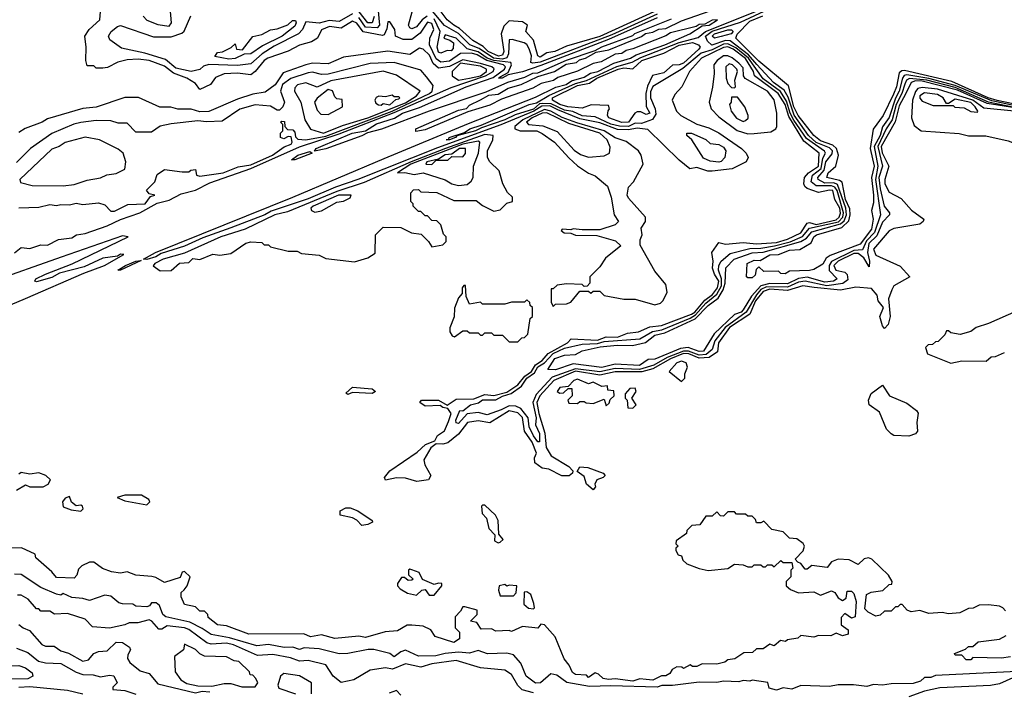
# Model space of a CAD drawing. Extents: x 2668140 to 2765664, y 823621 to 955240.
# Tile 20 of 256: x 2691689 to 2696147, y 847887 to 850929. Entities that reach past the tile are written whole.
import ezdxf

# ---------------------------------------------------------------- set-up
doc = ezdxf.new("R2010")
doc.units = 0

msp = doc.modelspace()

# ---------------------------------------------------------------- linework, layer by layer
at = {"layer": '0CON02XD'}
for points in [[(2695701.8, 850595), (2695670.7, 850539.3), (2695652.9, 850467.1), (2695590, 850355), (2695594.4, 850325.6), (2695624, 850265), (2695606.7, 850205), (2695606.7, 850185), (2695625, 850147.5), (2695679.3, 850119.3), (2695727, 850067), (2695782.5, 850025), (2695780, 850015), (2695765, 850003.3), (2695647, 849983), (2695625, 849972.5), (2695555, 849890), (2695565, 849862.5), (2695675, 849812.5), (2695720, 849765), (2695647, 849723), (2695637.5, 849705), (2695622.5, 849665), (2695630.8, 849585), (2695621.7, 849548.3), (2695605, 849530), (2695595, 849542.5), (2695583.3, 849585), (2695600, 849625), (2695575.8, 849655), (2695572, 849682), (2695545, 849710.8), (2695475, 849718), (2695405.8, 849704.2), (2695285.6, 849715.6), (2695235, 849723.3), (2695165, 849702.7), (2695085, 849708.5), (2695055, 849697.5), (2695021.2, 849655), (2694994.6, 849595.4), (2694902.5, 849535), (2694853.1, 849465), (2694848, 849425), (2694811.1, 849398.9), (2694765, 849395.3), (2694718, 849415), (2694695, 849417.4), (2694635, 849393.4), (2694555, 849347.5), (2694505.8, 849334.2), (2694385.3, 849334.7), (2694315, 849319.2), (2694205, 849336.4), (2694107.1, 849295), (2694043.5, 849225), (2694030.9, 849195), (2694038.8, 849145), (2694066.6, 849056.6), (2694072, 848992), (2694095, 848954), (2694175.8, 848905.8), (2694193.3, 848885), (2694192.5, 848875), (2694176.4, 848863.6), (2694143.6, 848863.6), (2694085, 848892.5), (2694055, 848897.5), (2694021.7, 848921.7), (2694020, 848945), (2694028.8, 848965), (2694008.6, 849015), (2693974.2, 849065), (2693965, 849126.7), (2693945, 849148.6), (2693905, 849156.7), (2693817, 849103), (2693765, 849111.4), (2693716.7, 849105), (2693675, 849052), (2693627.5, 849012.5), (2693605, 849006.2), (2693575, 849007.5), (2693550.6, 848989.4), (2693518, 848935), (2693522.9, 848912.9), (2693550, 848865), (2693540, 848845), (2693487, 848837), (2693435, 848852.5), (2693395, 848853.3), (2693345, 848843.3), (2693340, 848855), (2693365, 848885.8), (2693489.1, 848970.9), (2693526.7, 849005), (2693568.3, 849021.7), (2693580, 849045), (2693613, 849067), (2693630.6, 849109.4), (2693642.9, 849145), (2693628, 849168), (2693605, 849172.9), (2693592.3, 849182.3), (2693525, 849177.8), (2693500, 849195), (2693507.5, 849205), (2693585, 849206.2), (2693625, 849182.5), (2693665, 849210), (2693745, 849211.1), (2693795, 849231.5), (2693835, 849227.5), (2693895, 849242.5), (2693945, 849275.6), (2693975.5, 849315), (2694006.4, 849335), (2694024.7, 849365.3), (2694055, 849385.6), (2694082.2, 849417.8), (2694168.8, 849465), (2694186, 849484), (2694305, 849477.8), (2694345, 849491.9), (2694395, 849490.6), (2694440.7, 849509.3), (2694490, 849515), (2694542.5, 849537.5), (2694594.1, 849544.1), (2694730, 849595), (2694745.2, 849604.8), (2694790.7, 849659.2), (2694825.5, 849685), (2694848.8, 849715), (2694854.5, 849745), (2694835, 849776.2), (2694825.9, 849804.1), (2694828.8, 849835), (2694822.5, 849875), (2694855, 849920), (2694885, 849912.5), (2694965, 849920), (2695025, 849913.3), (2695115, 849920), (2695165.3, 849934.7), (2695225, 849963.1), (2695255, 850007.5), (2695265, 850010.8), (2695295, 850000.8), (2695385, 850023.2), (2695399.1, 850035), (2695405, 850052.5), (2695401.8, 850075), (2695380, 850115), (2695370, 850155), (2695355, 850157.1), (2695305, 850145.8), (2695254.2, 850164.2), (2695243.9, 850173.9), (2695238.8, 850185), (2695242.5, 850215), (2695260.8, 850235), (2695305.4, 850265), (2695308.1, 850325), (2695239.5, 850379.5), (2695171, 850491), (2695155.2, 850545.2), (2695123.2, 850595), (2695015.8, 850675), (2695011.9, 850695), (2694975, 850753.1), (2694919.4, 850795), (2694895, 850806.1), (2694875, 850803.8), (2694776.2, 850755), (2694721.2, 850695), (2694687.5, 850625), (2694655, 850590), (2694642.5, 850565), (2694662.5, 850515), (2694682.5, 850495), (2694755, 850456), (2694808.8, 850438.8), (2694855, 850416), (2694957.5, 850345), (2694977.5, 850325), (2694987.5, 850305), (2694977.5, 850285), (2694915, 850254), (2694825, 850243.3), (2694805, 850243.3), (2694755, 850260), (2694723.6, 850253.6), (2694675, 850292.5), (2694532.5, 850432.5), (2694485, 850438.1), (2694445, 850430.8), (2694395, 850432.1), (2694315, 850462.3), (2694225, 850480.7), (2694125, 850521.2), (2694088.7, 850538.7), (2694052.6, 850537.4), (2694017.3, 850515), (2693866.9, 850453.1), (2693580.9, 850349.1), (2693219.2, 850205), (2693119, 850171), (2692995, 850117.5), (2692828, 850062), (2692799.2, 850045), (2692645, 849985.6), (2692518.5, 849941.5), (2692435, 849904), (2692329.7, 849870.3), (2692305, 849854.7), (2692265, 849843.3), (2692250, 849845), (2692303.8, 849875), (2692925, 850125.6), (2693339.3, 850300.7), (2693720.6, 850459.4), (2694025, 850578), (2694116.6, 850623.4), (2694162.5, 850635), (2694187.8, 850652.2), (2694245, 850669.2), (2694272.9, 850687.1), (2694306.7, 850695), (2694378.3, 850731.7), (2694455, 850754.4), (2694480.3, 850769.7), (2694610, 850815), (2694722.5, 850865), (2694778.3, 850901.7), (2694810, 850905), (2694848.3, 850928.3), (2694825, 850926.7), (2694791.7, 850908.3), (2694765, 850906.7), (2694751.7, 850898.3), (2694635, 850870), (2694615, 850856.7), (2694465, 850796.7), (2694435, 850790), (2694415, 850776.7), (2694385, 850772.5), (2694321.7, 850738.3), (2694285, 850730), (2694213.9, 850696.1), (2694125, 850666.7), (2694106, 850654), (2694050.5, 850639.5), (2694011.7, 850618.3), (2693870.5, 850569.5), (2693817.3, 850542.7), (2693718.3, 850511.7), (2693525, 850430), (2693482.5, 850422.5), (2693482.5, 850435), (2693675, 850520), (2693712.5, 850527.5), (2693725, 850542.5), (2693775, 850566.7), (2693813, 850587), (2693855, 850592.5), (2693901.2, 850618.8), (2693960, 850635), (2694035, 850672.5), (2694110, 850695), (2694163, 850727), (2694210, 850735), (2694223, 850747), (2694250, 850755), (2694298.3, 850781.7), (2694357, 850793), (2694505, 850853.3), (2694523, 850867), (2694555, 850873.3), (2694583, 850887), (2694615, 850890), (2694685, 850923.3), (2694975, 851026.7)], [(2694638, 850932), (2694472.5, 850865), (2694463.6, 850856.4), (2694322.5, 850805), (2694292.5, 850787.5), (2694162.5, 850745), (2694033.3, 850686.7), (2694010, 850685), (2693975, 850666.7), (2693897.5, 850645), (2693798.8, 850601.2), (2693542.5, 850515), (2693327.4, 850432.6), (2693263, 850417), (2693237.6, 850402.4), (2693075, 850344.2), (2693023, 850333), (2693031.2, 850345), (2693052.5, 850355), (2693194, 850415), (2693254.3, 850425.7), (2693305, 850457.2), (2693386.3, 850483.7), (2693422.5, 850505), (2693498.8, 850531.2), (2693710.8, 850625), (2693832.5, 850667.5), (2693884.4, 850705), (2693887.8, 850715), (2693880, 850725), (2693803.6, 850743.6), (2693760.4, 850770.4), (2693735, 850777.5), (2693685, 850775.7), (2693635, 850741.8), (2693595, 850736.5), (2693575, 850751.5), (2693544.3, 850815), (2693545.6, 850845), (2693564.4, 850885), (2693555, 850912), (2693535, 850917.5), (2693501.7, 850868.3), (2693465, 850839.2), (2693425, 850838.8), (2693390, 850855), (2693387.5, 850885), (2693365, 850920), (2693355, 850920), (2693351.7, 850888.3), (2693338.8, 850861.2), (2693332, 850858), (2693244.4, 850874.4), (2693215, 850913.8), (2693195, 850922), (2693145, 850890.6), (2693091.7, 850898.3), (2693055, 850882.5), (2693037.5, 850845), (2693010.7, 850829.3), (2692955, 850813.3), (2692905, 850786.7), (2692812.5, 850755), (2692796.1, 850743.9), (2692755, 850693.8), (2692735, 850680), (2692675, 850686.2), (2692615, 850683.3), (2692575, 850667.5), (2692552.5, 850635), (2692505, 850613.3), (2692485, 850640), (2692445, 850663.8), (2692385, 850687.5), (2692345, 850718), (2692275, 850744), (2692225, 850750), (2692175, 850747.5), (2692133, 850737), (2692087, 850713), (2692065, 850710), (2692035, 850710), (2692025, 850720), (2691995, 850720), (2691987.5, 850745), (2691990, 850805), (2691983.3, 850855), (2692003.3, 850885), (2692052, 850928), (2692054.2, 850965.8)], [(2692247.5, 850945), (2692265, 850927.5), (2692315, 850906.7), (2692365, 850900), (2692376.2, 850915), (2692370, 850985)], [(2693311.1, 850985), (2693317.5, 850905), (2693307, 850893), (2693255, 850895.6), (2693225, 850939.2)], [(2693294.2, 850944.2), (2693285, 850914.3), (2693264.6, 850914.6), (2693225.3, 850965.3)], [(2693533.3, 850945), (2693510.9, 850929.1), (2693485, 850897.5), (2693465, 850887.5), (2693455, 850892.5), (2693450, 850905), (2693465.8, 850964.2)], [(2694575, 850953.8), (2694369.5, 850860.5), (2694045, 850736.4), (2694011.7, 850731.7), (2694003.3, 850735), (2694005.7, 850765), (2693995, 850797.5), (2693985, 850816.7), (2693972.5, 850825), (2693919.3, 850839.3), (2693905, 850837.5), (2693902.2, 850775), (2693893.8, 850756.2), (2693875, 850749.7), (2693834.2, 850755), (2693768.5, 850798.5), (2693727.5, 850815), (2693675, 850866.9), (2693612.9, 850902.9), (2693558, 850968)], [(2694577, 850973), (2694315, 850853.5), (2694165, 850808.8), (2694112.5, 850785), (2694075, 850778.8), (2694045, 850760), (2694034.3, 850765), (2694015.7, 850835.7), (2693980, 850875), (2693987.5, 850905), (2693965, 850920), (2693905, 850923.8), (2693880.3, 850899.7), (2693868.6, 850865), (2693881.4, 850785), (2693875, 850768.8), (2693856.2, 850763.8), (2693810, 850785), (2693787.5, 850807.5), (2693740, 850835), (2693679.5, 850889.5), (2693655, 850904.2), (2693625, 850928.8), (2693578.9, 850988.9)], [(2696295, 850510.7), (2696076.2, 850556.2), (2695925, 850622.2), (2695795.5, 850655.5), (2695717.1, 850662.9), (2695704.7, 850655.3), (2695697.3, 850637.3), (2695683.8, 850595), (2695656.9, 850545), (2695639.6, 850475), (2695612.5, 850435), (2695573.8, 850355), (2695595.6, 850265), (2695578.5, 850215), (2695585, 850162.5), (2695602.9, 850085), (2695626.7, 850055), (2695626.7, 850045), (2695595, 850012), (2695570.4, 849949.6), (2695532.9, 849915), (2695527.3, 849875), (2695537.1, 849835), (2695535, 849810), (2695510.9, 849850.9), (2695485, 849870.4), (2695465, 849870.7), (2695394.3, 849835), (2695374.4, 849815), (2695384.6, 849794.6), (2695425.5, 849785.5), (2695436.2, 849775), (2695438.6, 849751.4), (2695415.5, 849734.5), (2695344, 849724), (2695244.6, 849745.4), (2695215, 849739.6), (2695165, 849717.5), (2695070.9, 849719.2), (2695045, 849707.1), (2695025, 849682.5), (2694978.9, 849605), (2694882.5, 849535), (2694835.6, 849475), (2694824.3, 849435), (2694797.7, 849412.3), (2694765, 849408.9), (2694717.7, 849427.8), (2694695, 849428.2), (2694621, 849399), (2694560, 849365), (2694495.2, 849344.7), (2694385, 849349.2), (2694315, 849333.9), (2694205, 849348), (2694100.3, 849309.7), (2694028, 849232), (2694011.9, 849195), (2694026.7, 849125), (2694023.9, 849093.9), (2694042.5, 849055), (2694042.5, 849017.5), (2694035, 849016.7), (2694014.6, 849044.6), (2693996.2, 849085), (2693991.4, 849125), (2693958, 849168), (2693935, 849178.1), (2693905, 849180), (2693868.5, 849161.5), (2693805, 849140), (2693765, 849150), (2693715, 849143.3), (2693675, 849100), (2693665, 849102.5), (2693664, 849115), (2693681.7, 849158.3), (2693695, 849157.5), (2693730, 849185), (2693766.9, 849193.1), (2693785, 849206.7), (2693845, 849207.1), (2693875, 849224.5), (2693914.7, 849235.3), (2693961.1, 849268.9), (2693985.6, 849305), (2694020.3, 849329.7), (2694035, 849356.5), (2694065.3, 849374.7), (2694105, 849417.7), (2694155, 849441.5), (2694235, 849460), (2694305, 849461.8), (2694335, 849470.9), (2694497, 849483), (2694553.9, 849516.1), (2694595.9, 849524.1), (2694725, 849576.9), (2694748.5, 849591.5), (2694795.5, 849645), (2694845, 849685.6), (2694866.7, 849723.3), (2694866.9, 849755), (2694853.1, 849795), (2694854.5, 849815.5), (2694864.5, 849835.5), (2694905, 849870.8), (2694995, 849892.2), (2695045, 849893.5), (2695105.9, 849904.1), (2695177, 849923), (2695233.4, 849946.6), (2695265, 849984.4), (2695396.1, 850013.9), (2695415.2, 850034.8), (2695419.3, 850055), (2695389.6, 850155), (2695380, 850170), (2695365, 850176.7), (2695295, 850177.1), (2695272.9, 850195), (2695278.6, 850225), (2695317.3, 850255), (2695325, 850301.2), (2695337.5, 850325), (2695333.2, 850333.2), (2695251.1, 850391.1), (2695194, 850474), (2695177.3, 850505), (2695160.4, 850560.4), (2695133.7, 850603.7), (2695055, 850661.4), (2694988.9, 850755), (2694931.7, 850801.7), (2694895, 850820.4), (2694875, 850818), (2694825, 850793.1), (2694775, 850776.9), (2694691.7, 850708.3), (2694555, 850626), (2694545, 850602.5), (2694544.5, 850575), (2694565.8, 850525), (2694568.6, 850501.4), (2694553.4, 850476.6), (2694505, 850459.4), (2694475, 850460), (2694445, 850444.7), (2694405, 850446.4), (2694365, 850456.4), (2694295, 850489.2), (2694235.6, 850494.4), (2694192.7, 850512.7), (2694155, 850519.2), (2694095, 850548.7), (2694055, 850550), (2694042.5, 850547.5), (2694015, 850524.2), (2693931.5, 850498.5), (2693886.2, 850475), (2693780.3, 850439.7), (2693753.3, 850425), (2693667.5, 850402.5), (2693662.5, 850395), (2693635.4, 850384.6), (2693620, 850385), (2693631.7, 850388.3), (2693633.3, 850395), (2693702.5, 850417.5), (2693726.7, 850435), (2693778.8, 850451.2), (2693995, 850544.4), (2694028.1, 850551.9), (2694085, 850586.2), (2694205, 850640.7), (2694255, 850653.8), (2694392.6, 850717.4), (2694462.5, 850737.5), (2694501.7, 850758.3), (2694674.2, 850825.8), (2694760.8, 850849.2), (2694794.1, 850875.9), (2695092.9, 850995)], [(2696295, 850518.3), (2696090.9, 850560.9), (2695925, 850631.4), (2695805, 850662.5), (2695705, 850680), (2695693.2, 850676.8), (2695686.7, 850665), (2695671.2, 850605), (2695655, 850574.3), (2695625, 850486.2), (2695595.4, 850444.6), (2695584.4, 850405), (2695557.7, 850355), (2695574.6, 850265), (2695563.1, 850205), (2695587.1, 850045), (2695560, 849965), (2695522.7, 849927.2), (2695505, 849886.2), (2695465, 849884), (2695365, 849833.1), (2695354.4, 849815), (2695353.6, 849793.6), (2695390, 849755), (2695373.3, 849745), (2695335, 849740), (2695255, 849763.6), (2695215, 849756.4), (2695165, 849732.9), (2695085, 849734.7), (2695045, 849723.8), (2695002.7, 849677.3), (2694965, 849614.3), (2694955, 849604.5), (2694925, 849594.3), (2694833.1, 849506.9), (2694785, 849428), (2694765, 849425.8), (2694715, 849443.6), (2694680.8, 849439.2), (2694565, 849392), (2694535, 849390), (2694495, 849363.1), (2694385, 849368.6), (2694325, 849353.1), (2694195, 849370), (2694115, 849343.8), (2694080, 849345), (2694112.5, 849395), (2694155, 849410), (2694205, 849412.5), (2694235, 849428.8), (2694317.8, 849447.8), (2694394.5, 849455.5), (2694463.9, 849453.9), (2694522.7, 849467.3), (2694565, 849500), (2694609.4, 849510.6), (2694746.6, 849573.4), (2694805.7, 849635), (2694851.7, 849668.3), (2694874.7, 849705.3), (2694883.1, 849735), (2694886.7, 849805), (2694923.3, 849845), (2695005, 849873.3), (2695055, 849875.5), (2695225.4, 849924.6), (2695251.1, 849938.9), (2695275, 849967.5), (2695405.3, 850004.7), (2695421.4, 850018.6), (2695431.8, 850045), (2695430, 850075), (2695391.9, 850181.9), (2695375, 850190), (2695335, 850188.8), (2695304, 850205), (2695302.5, 850215), (2695332.1, 850247.9), (2695338.6, 850285), (2695368.3, 850321.7), (2695368.6, 850335), (2695355, 850348.5), (2695295, 850372.9), (2695260, 850405), (2695195, 850497.1), (2695167.8, 850577.8), (2695149.6, 850609.6), (2695102, 850645), (2695026.9, 850726.9), (2694989.5, 850769.5), (2694905, 850833.6), (2694885, 850835.6), (2694823.2, 850813.2), (2694802.4, 850832.4), (2694794.4, 850855), (2694825, 850877.1), (2694952, 850918), (2695125, 850997.8)], [(2693195, 850955.7), (2693135, 850921.4), (2693090, 850925), (2693045, 850913.1), (2692985, 850918.8), (2692970, 850885), (2692951.2, 850865), (2692840.4, 850809.6), (2692786, 850775), (2692735, 850728.8), (2692675, 850721.9), (2692545, 850726.9), (2692521.7, 850718.3), (2692505, 850703.8), (2692465, 850693.8), (2692395, 850709.4), (2692349.3, 850749.3), (2692255, 850777.8), (2692149.7, 850799.7), (2692097.3, 850837.3), (2692091.2, 850855), (2692103.6, 850876.4), (2692131.2, 850898.8), (2692145, 850902.5), (2692295, 850850.8), (2692375, 850851.2), (2692422.5, 850867.5), (2692433, 850877), (2692463, 850947)], [(2692635, 850750.8), (2692573, 850763), (2692585, 850780), (2692607, 850783), (2692647, 850803), (2692665, 850820), (2692670, 850795), (2692697, 850793), (2692745, 850852.5), (2692785, 850862.5), (2692825, 850882.5), (2692855, 850887.5), (2692903.6, 850906.4), (2692924.1, 850925.9), (2692937.5, 850925), (2692941.2, 850915), (2692935, 850900), (2692877.5, 850855), (2692788.8, 850811.2), (2692735, 850773.8), (2692705, 850773.3), (2692665, 850753.8), (2692635, 850750.8)], [(2694575, 850937.3), (2694355, 850838.9), (2694048.3, 850721.7), (2693965, 850693.5), (2693900.7, 850679.3), (2693874, 850664), (2693857.5, 850665), (2693865, 850670), (2693900.7, 850689.3), (2693916, 850725), (2693912.5, 850735), (2693835, 850744.3), (2693805, 850754.7), (2693765, 850783.8), (2693715, 850797.1), (2693665, 850846), (2693615, 850860), (2693610, 850845), (2693637, 850837), (2693652.5, 850825), (2693651.7, 850798.3), (2693641.7, 850788.3), (2693625, 850790), (2693595, 850777.5), (2693585, 850782.5), (2693578.8, 850805), (2693593.3, 850875), (2693565, 850932.9)], [(2696295.9, 850525.9), (2696115, 850562.7), (2696074.4, 850575), (2695908.8, 850648.8), (2695695, 850698.5), (2695682.4, 850697.6), (2695671.3, 850688.7), (2695658.5, 850625), (2695645, 850591.2), (2695598, 850495), (2695553.9, 850433.9), (2695540, 850345), (2695557.3, 850265), (2695545.5, 850215), (2695555.5, 850134.5), (2695555, 850100), (2695546.2, 850065), (2695553.3, 850025), (2695545, 849980), (2695495, 849912.5), (2695359.3, 849860.7), (2695340.7, 849849.3), (2695325, 849822.5), (2695285, 849797.5), (2695265, 849793.8), (2695175, 849790), (2695155, 849777.5), (2695135, 849780), (2695125, 849790), (2695058.3, 849788.3), (2695035, 849810), (2695023, 849797), (2695018.3, 849771.7), (2695005, 849760), (2694985, 849760), (2694980, 849765), (2694982.5, 849825), (2695015, 849840), (2695041.7, 849838.3), (2695085, 849864), (2695125, 849866.2), (2695175, 849885.7), (2695221.7, 849888.3), (2695272, 849918), (2695284.6, 849945.4), (2695296.7, 849955), (2695411.8, 849988.2), (2695442.5, 850017.5), (2695449.4, 850045), (2695447.3, 850072.7), (2695428.6, 850115), (2695412.5, 850192.5), (2695401.3, 850201.3), (2695343.3, 850215), (2695350, 850235), (2695383.9, 850266.1), (2695395.8, 850315), (2695387.5, 850345), (2695371.1, 850361.1), (2695315, 850381.1), (2695284.3, 850405), (2695214.4, 850495), (2695194.6, 850535), (2695170, 850630), (2695035, 850740.6), (2694931.2, 850845), (2694937, 850863), (2694995, 850922), (2695053, 850947)], [(2694835, 850846.2), (2694824, 850855), (2694835, 850865.5), (2694895, 850883.8), (2694912.5, 850882.5), (2694920, 850875), (2694910, 850865), (2694865, 850852.5), (2694835, 850846.2)], [(2694415, 850463.3), (2694356.7, 850485), (2694350, 850495), (2694353, 850517), (2694360, 850525), (2694355, 850540), (2694277, 850543), (2694235, 850528.8), (2694170, 850535), (2694134.2, 850545), (2694101.2, 850565), (2694102, 850575), (2694215, 850630.4), (2694268.9, 850641.1), (2694302.5, 850665), (2694398.8, 850705), (2694425, 850711.5), (2694465, 850706.7), (2694506, 850745), (2694605, 850777.5), (2694675, 850813.2), (2694735, 850825.4), (2694762.9, 850815), (2694769.4, 850805), (2694764.3, 850795), (2694695, 850731.5), (2694675, 850724.3), (2694645, 850723.8), (2694605, 850688), (2694553.6, 850676.4), (2694531.7, 850628.3), (2694524.3, 850595), (2694526, 850536), (2694542.5, 850505), (2694525, 850500), (2694501.7, 850511.7), (2694485, 850512.5), (2694473.6, 850506.4), (2694445, 850464.4), (2694415, 850463.3)], [(2691665, 849872.5), (2691695, 849897.5), (2691735, 849893.3), (2691785, 849910), (2691815, 849907.5), (2691865, 849933.8), (2691925, 849941.2), (2691945.8, 849954.2), (2691985, 849960), (2692085, 849995.8), (2692145.4, 850024.6), (2692233.3, 850055), (2692311.7, 850098.3), (2692365, 850111.9), (2692420, 850140), (2692485, 850156.5), (2692550.4, 850189.6), (2692735, 850254.6), (2692955, 850353.5), (2693135, 850412.2), (2693385, 850508.4), (2693642.6, 850622.6), (2693797.8, 850675), (2693831.9, 850695), (2693836.4, 850706.4), (2693826.2, 850715), (2693775, 850731.2), (2693695, 850747.8), (2693635, 850716.6), (2693585, 850709.1), (2693561.2, 850731.2), (2693545, 850768.8), (2693515, 850795.6), (2693499.7, 850800.3), (2693455, 850772), (2693355, 850786.2), (2693155, 850760), (2693085, 850728.8), (2693015, 850732), (2692985, 850724), (2692882, 850688), (2692845, 850633.8), (2692799.5, 850600.5), (2692745, 850591.2), (2692675, 850568.8), (2692545, 850513.8), (2692505, 850512), (2692465, 850523.3), (2692405, 850523.3), (2692373, 850533), (2692323.6, 850533.6), (2692227, 850577), (2692165, 850576.7), (2692035, 850533.3), (2691975, 850526.7), (2691815, 850480), (2691790, 850465), (2691713, 850437), (2691685, 850417.5)], [(2691685, 850077.5), (2691775, 850080), (2691825, 850092.5), (2691855, 850087.5), (2691875, 850092.5), (2691915, 850090), (2691945, 850097.5), (2691975, 850092.5), (2692045, 850100), (2692075, 850090), (2692101.7, 850061.7), (2692118.3, 850061.7), (2692178.3, 850091.7), (2692257.5, 850095), (2692281.7, 850128.3), (2692300, 850135), (2692275, 850140), (2692263, 850157), (2692300, 850195), (2692311.7, 850228.3), (2692345, 850250), (2692425, 850240), (2692455, 850240), (2692463, 850247), (2692485, 850250), (2692490, 850225), (2692505, 850220), (2692610, 850235), (2692677.3, 850262.7), (2692735, 850272.2), (2692833.3, 850315), (2692886.4, 850353.6), (2692917.5, 850365), (2692922.5, 850375), (2692918.3, 850398.3), (2692905, 850400), (2692885, 850390), (2692870, 850395), (2692870, 850415), (2692880, 850425), (2692880, 850455), (2692870, 850465), (2692875, 850470), (2692888.3, 850468.3), (2692890, 850445), (2692901.7, 850431.7), (2692925, 850430), (2692935, 850420), (2692938.3, 850398.3), (2692948.3, 850388.3), (2692985, 850384.3), (2693075, 850401.4), (2693375.2, 850514.8), (2693544, 850595), (2693556.2, 850605), (2693561.7, 850631.7), (2693530.7, 850670.7), (2693505, 850700), (2693385, 850736), (2693275, 850730), (2693085, 850682), (2693055, 850681.2), (2693015, 850691.2), (2692995, 850688), (2692917, 850663), (2692879.2, 850635), (2692870, 850605), (2692887.5, 850555), (2692880, 850535), (2692865, 850520), (2692855, 850520), (2692825, 850537.5), (2692755, 850543.8), (2692685, 850523.8), (2692605, 850470), (2692535, 850466), (2692495, 850471.2), (2692375, 850456.7), (2692325, 850447.5), (2692285, 850420), (2692215, 850420), (2692175, 850460), (2692135, 850460), (2692101.7, 850471.7), (2692035, 850472.5), (2691965, 850463.3), (2691934.1, 850455.9), (2691835, 850413.3), (2691737.5, 850345), (2691675, 850282.5)], [(2694985, 850412), (2695015, 850414), (2695089.3, 850420.7), (2695112.5, 850435), (2695117.5, 850445), (2695117.5, 850505), (2695105, 850566.7), (2695075, 850605.5), (2694973.3, 850663.3), (2694966.5, 850675), (2694965, 850711.2), (2694945, 850732.9), (2694915, 850756.7), (2694895, 850765.6), (2694875, 850765.6), (2694846.2, 850745), (2694832, 850725), (2694833.9, 850686.1), (2694826.1, 850623.9), (2694810, 850555), (2694820, 850525), (2694855, 850488.8), (2694937.9, 850427.9), (2694985, 850412)], [(2693065, 850414.5), (2693149.7, 850450.3), (2693265, 850483.9), (2693435, 850552.7), (2693486.2, 850585), (2693502.5, 850605), (2693395, 850677.5), (2693335, 850695.8), (2693098.3, 850651.7), (2693035, 850623.8), (2692985, 850643.3), (2692946.4, 850633.6), (2692935, 850620), (2692933.3, 850605), (2692961.2, 850555), (2692980, 850475), (2693005, 850433.3), (2693065, 850414.5)], [(2693675.8, 850655.8), (2693725, 850664.7), (2693775, 850675.4), (2693803.1, 850695), (2693802.9, 850705), (2693775, 850718.7), (2693685, 850731.5), (2693646.7, 850695), (2693647.5, 850675), (2693675.8, 850655.8)], [(2694925, 850620), (2694930, 850625), (2694927.5, 850655), (2694938.8, 850695), (2694936.2, 850705), (2694916.2, 850725), (2694900.7, 850729.3), (2694886.7, 850715), (2694887.5, 850665), (2694895, 850640), (2694911.7, 850621.7), (2694925, 850620)], [(2696195, 850529.3), (2696068.9, 850548.9), (2695935, 850610.2), (2695775, 850650.4), (2695745, 850652.7), (2695724.7, 850645.3), (2695701.8, 850595)], [(2693085, 850500), (2693150, 850535), (2693148.3, 850568.3), (2693125, 850570), (2693115, 850580), (2693105, 850607.5), (2693085, 850613.3), (2693036.1, 850573.9), (2693023.3, 850555), (2693035, 850520), (2693051.7, 850501.7), (2693085, 850500)], [(2696375, 850323.3), (2696397.5, 850335), (2696406.7, 850355), (2696402.5, 850365), (2696345.6, 850435), (2696285, 850486.7), (2696228.8, 850498.8), (2696191.2, 850515), (2696055, 850528.5), (2696005, 850565.2), (2695845, 850614.5), (2695775, 850622.2), (2695755, 850617.1), (2695745, 850603.8), (2695730.8, 850565), (2695727.5, 850485), (2695739.3, 850449.3), (2695770, 850425), (2695943, 850413), (2695985, 850403.3), (2696063, 850403), (2696165, 850380), (2696285, 850333.8), (2696375, 850323.3)], [(2693325, 850542.5), (2693335, 850550), (2693365, 850544.2), (2693391.7, 850568.3), (2693405, 850570), (2693410, 850575), (2693405, 850580), (2693385, 850580), (2693375, 850587.5), (2693345, 850580), (2693315, 850582.5), (2693303.3, 850576.7), (2693297.5, 850565), (2693301.7, 850551.7), (2693313, 850543), (2693325, 850542.5)], [(2694965, 850467.5), (2694975, 850472.5), (2694987, 850483), (2694987.5, 850495), (2694972.5, 850535), (2694938.3, 850578.3), (2694911.7, 850578.3), (2694910, 850555), (2694902.5, 850545), (2694910, 850515), (2694935, 850482.5), (2694965, 850467.5)], [(2696025, 850510), (2696027.5, 850515), (2696015.7, 850535), (2695995, 850553.8), (2695925, 850568.8), (2695895, 850550), (2695885, 850550), (2695870, 850575), (2695845, 850590), (2695785, 850598.6), (2695764.2, 850585), (2695764.2, 850574.2), (2695775, 850560), (2695825, 850540), (2695915, 850540), (2695923.6, 850533.6), (2695965, 850530), (2695995, 850513.3), (2696025, 850510)], [(2694105, 849630), (2694115, 849640), (2694165, 849642.5), (2694185, 849650), (2694225, 849700), (2694265, 849700), (2694275, 849690), (2694285, 849700), (2694315, 849700), (2694335, 849680), (2694425, 849663.3), (2694475, 849663.8), (2694565, 849637.5), (2694590, 849645), (2694603, 849657), (2694620, 849695), (2694615, 849730), (2694565, 849790), (2694498.3, 849908.3), (2694498.3, 849931.7), (2694506.7, 849955), (2694502.5, 849985), (2694522.5, 850015), (2694522.5, 850035), (2694445, 850120), (2694440, 850135), (2694445, 850170), (2694467.5, 850195), (2694512.5, 850275), (2694503.3, 850315), (2694490, 850335), (2694435, 850376.7), (2694385, 850394.3), (2694335.8, 850425), (2694211.3, 850461.3), (2694145, 850486.5), (2694094.3, 850515), (2694065, 850522.2), (2693966.7, 850475), (2693930, 850445), (2693930, 850435), (2693955, 850426), (2694030, 850425), (2694055, 850413.8), (2694110, 850375), (2694175, 850303.3), (2694215, 850266.7), (2694263.9, 850233.9), (2694295, 850222.5), (2694350, 850175), (2694367.5, 850125), (2694380, 850045), (2694400, 850015), (2694385, 850000), (2694315, 849977.5), (2694235, 849976.7), (2694195, 849982.5), (2694185, 849977.5), (2694145, 849980), (2694140, 849975), (2694153.6, 849963.6), (2694185, 849962.5), (2694205, 849953.3), (2694301.7, 849951.7), (2694387, 849927), (2694410, 849905), (2694340.7, 849849.3), (2694315, 849810), (2694270, 849765), (2694270, 849735), (2694258.3, 849721.7), (2694245, 849720), (2694235, 849730), (2694165, 849732.5), (2694123, 849727), (2694105, 849710), (2694095, 849710), (2694095, 849650), (2694105, 849630)], [(2694265, 850306.2), (2694335, 850312.5), (2694360, 850325), (2694361.7, 850351.7), (2694348.8, 850385), (2694315, 850415.5), (2694175, 850458.5), (2694075, 850507.1), (2694055, 850505.4), (2694009.2, 850485), (2693984, 850465), (2693992.5, 850455), (2694057.9, 850447.9), (2694122.3, 850422.3), (2694198.8, 850338.8), (2694228.3, 850318.3), (2694265, 850306.2)], [(2691885, 850176.7), (2691935, 850183.3), (2691995, 850202.5), (2692055, 850212.5), (2692083.6, 850226.4), (2692125, 850232.5), (2692165, 850252.5), (2692170, 850285), (2692157.5, 850325), (2692135, 850342.5), (2692050, 850385), (2691985, 850396.7), (2691895, 850373.3), (2691867.5, 850355), (2691835, 850343.3), (2691690, 850205), (2691691.7, 850191.7), (2691745, 850177.5), (2691885, 850176.7)], [(2692325, 849791.2), (2692375, 849793.3), (2692413, 849827), (2692455, 849830), (2692473, 849847), (2692505, 849843.3), (2692563.6, 849866.4), (2692595, 849862.5), (2692645, 849870), (2692713, 849917), (2692735, 849922.5), (2692785, 849920), (2692795, 849910), (2692815, 849910), (2692825, 849900), (2692905, 849880), (2692945, 849880), (2692965, 849870), (2693045, 849862.5), (2693075, 849847.5), (2693205, 849832.5), (2693265, 849850), (2693298.3, 849871.7), (2693300, 849955), (2693335, 849990), (2693415, 849987.5), (2693463, 849963), (2693507, 849957), (2693540, 849925), (2693555, 849900), (2693605, 849910), (2693620, 849925), (2693620, 849945), (2693608.3, 849958.3), (2693595, 850000), (2693578.3, 850018.3), (2693555, 850020), (2693535, 850040), (2693525, 850040), (2693505, 850060), (2693495, 850060), (2693470, 850085), (2693470, 850095), (2693460, 850105), (2693460, 850145), (2693471.7, 850158.3), (2693495, 850160), (2693505, 850150), (2693577, 850147), (2693655, 850110), (2693755, 850110), (2693785, 850087.5), (2693835, 850062.5), (2693865, 850067.5), (2693895, 850097.5), (2693920, 850105), (2693920, 850125), (2693897, 850147), (2693876.4, 850186.4), (2693860, 850245), (2693817.5, 850285), (2693807.5, 850305), (2693806.7, 850335), (2693831.2, 850385), (2693833.3, 850405), (2693795, 850408.4), (2693616.9, 850345), (2693461.5, 850285), (2693247.8, 850192.2), (2693125, 850150.9), (2692901.3, 850058.7), (2692844, 850045), (2692710.3, 849979.7), (2692598.8, 849945), (2692435, 849871.2), (2692338, 849845), (2692301.2, 849825), (2692293.8, 849813.8), (2692325, 849791.2)], [(2693675, 850178.8), (2693715, 850182.5), (2693733, 850197), (2693742.5, 850215), (2693743.8, 850265), (2693765.8, 850325), (2693772.5, 850375), (2693765, 850378.8), (2693695, 850364.7), (2693459.4, 850275), (2693400, 850235), (2693433, 850237), (2693475, 850228.6), (2693515, 850236), (2693615, 850203.3), (2693645, 850186.2), (2693675, 850178.8)], [(2694855, 850284), (2694815, 850288.8), (2694785, 850302.5), (2694732.5, 850385), (2694710, 850405), (2694710, 850415), (2694730, 850415), (2694795, 850386.7), (2694815, 850368.8), (2694855, 850363.8), (2694875, 850351.2), (2694886.2, 850335), (2694881.2, 850305), (2694865, 850286.7), (2694855, 850284)], [(2693555, 850273.3), (2693575, 850292.5), (2693627, 850293), (2693645, 850310), (2693695, 850307.5), (2693707, 850323), (2693706.7, 850345), (2693680, 850345), (2693645, 850320), (2693615, 850317.5), (2693585, 850297.5), (2693532.5, 850285), (2693527.5, 850275), (2693555, 850273.3)], [(2692935, 850294.2), (2692920, 850295), (2692947.5, 850315), (2693002.5, 850332.5), (2693012.5, 850325), (2692935, 850294.2)], [(2693025, 850057.5), (2693055, 850063.3), (2693125, 850102.5), (2693155, 850107.5), (2693185, 850122.5), (2693190, 850135), (2693132.5, 850135), (2693017.5, 850085), (2693007.5, 850075), (2693010, 850065), (2693025, 850057.5)], [(2691277.6, 849482.4), (2691715, 849665.7), (2691979.2, 849780.8), (2692072.5, 849815), (2692160, 849865), (2692145, 849867.5), (2692131.7, 849858.3), (2692065, 849848.8), (2691980.5, 849809.5), (2691868.3, 849781.7), (2691835, 849762), (2691765, 849741.2), (2691757.5, 849745), (2691762.5, 849755), (2691805, 849776), (2691926, 849824), (2692180, 849945), (2692155, 849950), (2691876.8, 849853.2), (2691550.7, 849739.3)], [(2692145, 849794.2), (2692132.5, 849795), (2692167.5, 849815), (2692215, 849835.6), (2692238.8, 849838.8), (2692145, 849794.2)], [(2693945, 849470), (2693961.7, 849488.3), (2693975, 849490), (2693990, 849505), (2694000, 849575), (2694010, 849585), (2694010, 849625), (2694000, 849635), (2693998.3, 849648.3), (2693985, 849660), (2693975, 849650), (2693915, 849650), (2693885, 849640), (2693785, 849640), (2693775, 849650), (2693725, 849640), (2693710, 849675), (2693706.7, 849725), (2693700, 849725), (2693692.5, 849715), (2693691.7, 849688.3), (2693675, 849670), (2693657, 849623), (2693656.4, 849583.6), (2693637, 849533), (2693636.7, 849515), (2693647, 849497), (2693657, 849493), (2693695, 849520), (2693715, 849520), (2693725, 849510), (2693765, 849510), (2693775, 849500), (2693785, 849500), (2693795, 849510), (2693825, 849510), (2693835, 849500), (2693875, 849500), (2693905, 849470), (2693945, 849470)], [(2696201.7, 849608.3), (2696075, 849552.5), (2696020, 849535), (2695995, 849517.5), (2695947, 849503), (2695905, 849510), (2695895, 849520), (2695885, 849520), (2695878.3, 849501.7), (2695848.3, 849471.7), (2695835, 849470), (2695821.7, 849458.3), (2695803, 849457), (2695790, 849445), (2695800, 849415), (2695905, 849373.8), (2695955, 849383.8), (2696065, 849382.5), (2696088.3, 849401.7), (2696107, 849403), (2696148.3, 849421.7)], [(2694685, 849290), (2694700, 849305), (2694700, 849325), (2694713.3, 849355), (2694706.7, 849375), (2694685, 849382.5), (2694664.2, 849375), (2694630, 849335), (2694685, 849290)], [(2693175, 849231.2), (2693165, 849236.7), (2693195, 849264), (2693285, 849256.4), (2693300, 849245), (2693285, 849235.8), (2693195, 849240), (2693175, 849231.2)], [(2694345, 849180), (2694358.3, 849191.7), (2694361.7, 849208.3), (2694380, 849225), (2694378.3, 849248.3), (2694351.7, 849251.7), (2694350, 849270), (2694325, 849267.5), (2694285, 849287.5), (2694265, 849280), (2694215, 849300.8), (2694197.5, 849295), (2694171.7, 849268.3), (2694135, 849263.3), (2694122.5, 849245), (2694135, 849237.5), (2694151.7, 849238.3), (2694171.7, 849258.3), (2694188.3, 849258.3), (2694190, 849225), (2694170, 849205), (2694175, 849192.5), (2694215, 849190), (2694225, 849200), (2694245, 849200), (2694253, 849193), (2694285, 849190), (2694335, 849210), (2694345, 849180)], [(2695715, 849043.3), (2695646.4, 849046.4), (2695635, 849052.5), (2695613.8, 849075), (2695581.7, 849151.7), (2695534.4, 849184.4), (2695532, 849205), (2695544.5, 849235.5), (2695595, 849273.3), (2695627.5, 849225), (2695705, 849192.5), (2695749.3, 849159.3), (2695757, 849147), (2695751.2, 849105), (2695753.8, 849065), (2695745, 849053.8), (2695715, 849043.3)], [(2694465, 849170), (2694480, 849185), (2694460, 849215), (2694480, 849245), (2694475, 849260), (2694451.7, 849258.3), (2694430, 849235), (2694430, 849215), (2694440, 849205), (2694441.7, 849171.7), (2694465, 849170)], [(2691675, 848797.5), (2691715, 848822.5), (2691735, 848813.3), (2691795, 848813.3), (2691817.5, 848825), (2691827.5, 848845), (2691807.5, 848865), (2691775, 848876.7), (2691735, 848870), (2691695, 848877.5), (2691685, 848870)], [(2694285, 848800), (2694255.8, 848825.8), (2694245, 848860), (2694213.3, 848883.3), (2694225, 848903.8), (2694260.8, 848900.8), (2694330, 848875), (2694340, 848865), (2694330, 848855), (2694302.5, 848845), (2694293.3, 848825), (2694296.4, 848813.6), (2694285, 848800)], [(2692265, 848731.2), (2692277.5, 848745), (2692273.3, 848755), (2692240, 848775), (2692164.2, 848775.8), (2692130, 848765), (2692165, 848750), (2692265, 848731.2)], [(2691965, 848702.5), (2691976.7, 848713.3), (2691972.5, 848725), (2691965, 848730), (2691945, 848727.5), (2691923.6, 848743.6), (2691915, 848770), (2691895, 848762.5), (2691883.3, 848745), (2691885, 848722.5), (2691921.7, 848708.3), (2691965, 848702.5)], [(2693855, 848560), (2693865, 848562.5), (2693877.5, 848575), (2693858.3, 848598.3), (2693855, 848660), (2693842.5, 848685), (2693795, 848730), (2693785, 848730), (2693780, 848725), (2693783, 848693), (2693801.7, 848671.7), (2693813.3, 848625), (2693840, 848595), (2693838.3, 848568.3), (2693855, 848560)], [(2693238.3, 848638.3), (2693215, 848662.5), (2693195, 848672.5), (2693140, 848685), (2693140, 848705), (2693165, 848717.5), (2693185, 848717.5), (2693220, 848705), (2693285, 848660), (2693286.4, 848653.6), (2693265, 848642.5), (2693238.3, 848638.3)], [(2696151.7, 848251.7), (2696140, 848265), (2696125, 848272.5), (2696075, 848278.8), (2696033.6, 848276.4), (2696006.4, 848263.6), (2695985, 848262.5), (2695945, 848242.5), (2695895, 848237.5), (2695865, 848243.3), (2695805, 848240), (2695765, 848252.5), (2695725, 848247.5), (2695707.5, 848255), (2695685, 848280), (2695675, 848280), (2695665, 848270), (2695655, 848270), (2695635, 848250), (2695605, 848250), (2695585, 848232.5), (2695565, 848227.5), (2695530, 848245), (2695515, 848260), (2695522.5, 848325), (2695543.6, 848336.4), (2695597, 848343), (2695625, 848370), (2695638.3, 848371.7), (2695640, 848385), (2695623, 848413), (2695546.7, 848485), (2695531.7, 848491.7), (2695512.3, 848487.7), (2695485, 848461.2), (2695445, 848482.5), (2695395, 848486), (2695365, 848473.3), (2695345, 848447.5), (2695275, 848456.7), (2695255, 848440), (2695245, 848440), (2695226.4, 848466.4), (2695211.7, 848471.7), (2695200, 848485), (2695237, 848523), (2695242.5, 848545), (2695236.4, 848556.4), (2695207, 848577), (2695175, 848580), (2695145, 848610), (2695095, 848620), (2695058.3, 848658.3), (2695045, 848650), (2695025, 848650), (2695020, 848665), (2695005, 848680), (2694985, 848680), (2694975, 848690), (2694935, 848690), (2694925, 848700), (2694895, 848700), (2694875, 848680), (2694861.7, 848681.7), (2694845, 848700), (2694825, 848680), (2694795, 848680), (2694768.3, 848641.7), (2694731.7, 848638.3), (2694710, 848615), (2694708.3, 848601.7), (2694661.7, 848568.3), (2694660, 848555), (2694670, 848545), (2694660, 848535), (2694660, 848525), (2694670, 848505), (2694685, 848500), (2694691.7, 848481.7), (2694710, 848465), (2694765, 848442.5), (2694806.4, 848433.6), (2694895, 848442.5), (2694925, 848462.5), (2694965, 848460), (2694985, 848450), (2695005, 848450), (2695015, 848460), (2695045, 848460), (2695055, 848450), (2695065, 848450), (2695075, 848460), (2695095, 848460), (2695105, 848450), (2695135, 848480), (2695145, 848470), (2695185, 848470), (2695190, 848445), (2695180, 848435), (2695180, 848405), (2695160, 848385), (2695160, 848365), (2695178.3, 848348.3), (2695215, 848332.5), (2695285, 848337.5), (2695315, 848322.5), (2695365, 848342.5), (2695380, 848335), (2695395, 848310), (2695415, 848297.5), (2695431.7, 848308.3), (2695435, 848340), (2695455, 848340), (2695465, 848330), (2695476.4, 848293.6), (2695472.5, 848225), (2695455, 848217.5), (2695425, 848240), (2695408.3, 848221.7), (2695408.3, 848188.3), (2695440, 848165), (2695440, 848145), (2695415, 848137.5), (2695385, 848150), (2695361.7, 848138.3), (2695305, 848140), (2695285, 848132.5), (2695225, 848140), (2695211.7, 848128.3), (2695165, 848120), (2695157, 848113), (2695133, 848117), (2695105, 848092.5), (2695085, 848100), (2695055, 848080), (2695025, 848080), (2695007, 848063), (2694968.3, 848061.7), (2694926.7, 848033.3), (2694895, 848030), (2694881.7, 848018.3), (2694845, 848010), (2694778.3, 848011.7), (2694755, 848000), (2694735, 848000), (2694725, 848007.5), (2694695, 847990), (2694687, 847997), (2694665, 847997.5), (2694643.6, 847986.4), (2694633, 847967), (2694615, 847957.5), (2694595, 847957.5), (2694555, 847936.7), (2694525, 847940)], [(2694525, 847940), (2694497, 847943), (2694465, 847933.1), (2694385, 847943.3), (2694355, 847940), (2694330, 847945), (2694310, 847965), (2694295, 847970), (2694265, 847950), (2694255, 847960), (2694205, 847962.5), (2694191.7, 847971.7), (2694177.5, 848005), (2694153.9, 848033.9), (2694114.1, 848134.1), (2694065, 848187.5), (2694048.3, 848191.7), (2694035, 848172.5), (2693965, 848180), (2693915, 848157.5), (2693905, 848162.5), (2693845, 848160), (2693825, 848170), (2693778.3, 848168.3), (2693758.3, 848198.3), (2693730, 848205), (2693760, 848235), (2693760, 848255), (2693705, 848270), (2693695, 848270), (2693685, 848250), (2693660, 848225), (2693660, 848175), (2693680, 848155), (2693680, 848125), (2693655, 848107.5), (2693570, 848135), (2693550, 848165), (2693515, 848182.5), (2693465, 848186.7), (2693443.6, 848186.4), (2693399.3, 848160.7), (2693343.9, 848156.1), (2693255, 848131.2), (2693225, 848136.7), (2693115, 848126.7), (2693055, 848143.3), (2693005, 848133.8), (2692975, 848146.7), (2692726.4, 848146.4), (2692625, 848183.3), (2692585, 848187.5), (2692541.7, 848221.7), (2692540, 848235), (2692525, 848250), (2692505, 848250), (2692485, 848270), (2692435, 848280), (2692420, 848315), (2692420, 848335), (2692433, 848347), (2692447.5, 848365), (2692460, 848405), (2692435, 848430), (2692423.9, 848426.1), (2692415, 848402.5), (2692345, 848380), (2692305, 848402.5), (2692286.4, 848406.4), (2692215, 848412.5), (2692175, 848427.5), (2692145, 848422.5), (2692105, 848428.8), (2692063, 848443), (2692025, 848472.5), (2692005, 848472.5), (2691970, 848455), (2691955, 848440), (2691947, 848413), (2691935, 848400), (2691855, 848402.5), (2691835, 848427.5), (2691761.7, 848491.7), (2691758.3, 848508.3), (2691696.4, 848536.4), (2691605, 848533.3)], [(2696235, 847978), (2695835, 847958.8), (2695815, 847950), (2695785, 847950), (2695767.7, 847932.3), (2695735, 847922.9), (2695635, 847920.8), (2695595, 847914), (2695555, 847918), (2695525, 847908.8), (2695464.1, 847915.9), (2695395, 847916), (2695355, 847908.8), (2695225, 847913.3), (2695185, 847896.2), (2695145, 847902.5), (2695115, 847892.5), (2695081.7, 847901.7), (2695077, 847927), (2695005, 847936.7), (2694995, 847932.5), (2694965, 847936.2), (2694945, 847930), (2694875, 847933.3), (2694845, 847926.7), (2694765, 847928), (2694645, 847912.5), (2694597, 847913), (2694575, 847906.2), (2694365, 847911.9), (2694268.3, 847908.3), (2694166.1, 847926.1), (2694120.7, 847960.7), (2694093.9, 847966.1), (2694047.5, 847925), (2694024.2, 847924.2), (2693982.5, 847955), (2693957.5, 848015), (2693925, 848052.5), (2693895, 848060), (2693807, 848057), (2693765, 848072.5), (2693725, 848060), (2693675, 848064), (2693615, 848058.8), (2693572.3, 848047.7), (2693495, 848046.7), (2693435, 848073.3), (2693413.9, 848066.1), (2693385, 848043.3), (2693365, 848057.5), (2693293, 848077), (2693267, 848077), (2693175, 848057.5), (2693135, 848056.7), (2693045, 848080), (2692976.4, 848083.6), (2692955, 848076.7), (2692925, 848086.7), (2692886.1, 848086.1), (2692815, 848099.2), (2692762.3, 848092.3), (2692639.1, 848129.1), (2692555, 848143.8), (2692515, 848172), (2692459.7, 848199.7), (2692350, 848225), (2692337.5, 848235), (2692322.5, 848275), (2692307, 848287), (2692285, 848287.5), (2692276.4, 848273.6), (2692265, 848270), (2692215, 848272.5), (2692201.7, 848281.7), (2692155, 848282.5), (2692138.3, 848288.3), (2692101.7, 848318.3), (2692075, 848322.5), (2692005, 848297.5), (2691975, 848307.5), (2691925, 848312.5), (2691885, 848330), (2691875, 848322.5), (2691855, 848327.5), (2691785, 848356.7), (2691695, 848416.7), (2691665, 848417.5)], [(2693565, 848322.5), (2693600, 848365), (2693600, 848375), (2693585, 848377.5), (2693565, 848370), (2693513, 848393), (2693497.5, 848425), (2693465, 848437.5), (2693455, 848440), (2693450, 848435), (2693450, 848415), (2693470, 848395), (2693465, 848390), (2693448.3, 848388.3), (2693431.7, 848401.7), (2693418.3, 848401.7), (2693400, 848375), (2693400, 848365), (2693411.2, 848351.2), (2693445, 848331.2), (2693485, 848322.5), (2693510, 848345), (2693525, 848347.5), (2693543, 848323), (2693565, 848322.5)], [(2693925, 848320), (2693937, 848333), (2693940, 848365), (2693905, 848367.5), (2693895, 848362.5), (2693885, 848370), (2693860, 848365), (2693857.5, 848345), (2693865, 848320), (2693925, 848320)], [(2694015, 848260), (2694020, 848265), (2694016.7, 848285), (2694002.5, 848325), (2693985, 848337.5), (2693973.3, 848336.7), (2693971.7, 848281.7), (2693993.3, 848263.3), (2694015, 848260)], [(2694015, 847880), (2693963.6, 847893.6), (2693943.9, 847913.9), (2693915, 847962.5), (2693885, 847982.5), (2693775, 847992.5), (2693665, 848026), (2693555, 848011.2), (2693505, 847996.2), (2693435, 848011.2), (2693377, 847987), (2693345, 847992.5), (2693275, 847982.5), (2693201.7, 847938.3), (2693145, 847927.5), (2693107.5, 847955), (2693075, 848006.7), (2692995, 848026.7), (2692955, 848023.3), (2692915, 848038.8), (2692835, 848053.3), (2692765, 848048.8), (2692656.7, 848096.7), (2692625, 848104.3), (2692555, 848101.2), (2692535.9, 848105.9), (2692455, 848166.2), (2692435, 848173.8), (2692357, 848183), (2692331.7, 848168.3), (2692318.3, 848168.3), (2692287.5, 848205), (2692275, 848210), (2692223, 848197), (2692185, 848197.5), (2692165, 848187.5), (2692095, 848172.5), (2692018.3, 848178.3), (2691985, 848213.3), (2691905, 848240), (2691847, 848237), (2691825, 848250), (2691785, 848250), (2691775, 848260), (2691765, 848260), (2691727.5, 848305), (2691695, 848322.5), (2691678.3, 848321.7)], [(2691685, 848190), (2691705, 848173.8), (2691733, 848163), (2691789.3, 848099.3), (2691805, 848091.2), (2691845, 848091.2), (2691875, 848070), (2691909.5, 848059.5), (2691975, 848023.8), (2692000.7, 848029.3), (2692025, 848057.5), (2692045, 848067.5), (2692085, 848070), (2692125, 848110), (2692155, 848107.5), (2692186.7, 848086.7), (2692190, 848075), (2692178.3, 848051.7), (2692177.5, 848035), (2692187, 848017), (2692235, 847980), (2692275, 847967.5), (2692315, 847921.2), (2692485, 847880), (2692515, 847887.1), (2692550, 847885)], [(2696175, 848043.3), (2696135, 848037.5), (2696005, 848040), (2695995, 848030), (2695975, 848030), (2695955, 848050), (2695925, 848050), (2695921.7, 848058.3), (2695971.7, 848078.3), (2695985, 848090), (2696005, 848090), (2696028.3, 848111.7), (2696125, 848122.5), (2696155, 848140)], [(2691675, 848082.5), (2691725, 848062.5), (2691774.1, 848024.1), (2691805, 848016.2), (2691875, 848013.3), (2691945, 847973.3), (2691975, 847963.3), (2692021.7, 847961.7), (2692055, 847952.5), (2692095, 847960), (2692115, 847956.7), (2692130, 847925), (2692110, 847905), (2692110, 847895), (2692165, 847890), (2692214.2, 847874.2)], [(2692755, 847907.5), (2692767.5, 847925), (2692757.5, 847945), (2692745, 847960), (2692731.7, 847961.7), (2692730, 847975), (2692681.7, 848021.7), (2692660, 848025), (2692625, 848042.5), (2692525, 848046.7), (2692505, 848056.7), (2692485, 848076.7), (2692435, 848100), (2692430, 848075), (2692390, 848045), (2692392.5, 847975), (2692418.3, 847938.3), (2692445, 847922), (2692495, 847911.4), (2692559.4, 847910.6), (2692615, 847922.5), (2692645, 847922.5), (2692695, 847907.5), (2692755, 847907.5)], [(2691625, 847942.5), (2691606.7, 847955), (2691606.7, 847965), (2691625, 847992.5), (2691645, 848002.5), (2691685, 848003.3), (2691715, 847992.5), (2691745, 847970), (2691747.5, 847955), (2691725, 847943.3), (2691625, 847942.5)], [(2693010, 847875), (2693010, 847925), (2692955, 847957.5), (2692885, 847967.5), (2692870, 847955), (2692857.5, 847915), (2692861.7, 847901.7), (2692937.5, 847875)], [(2696185, 847948), (2696125, 847921.2), (2696085, 847913.8), (2695855, 847902.5), (2695785, 847887.5), (2695715, 847862.5)], [(2691684.2, 847905.8), (2691735, 847909.2), (2691905, 847891.9), (2691975, 847876.2)], [(2693415, 847870), (2693395, 847890), (2693361.7, 847878.3)]]:
    msp.add_lwpolyline(points, dxfattribs=at)

doc.saveas('drawing.dxf')
